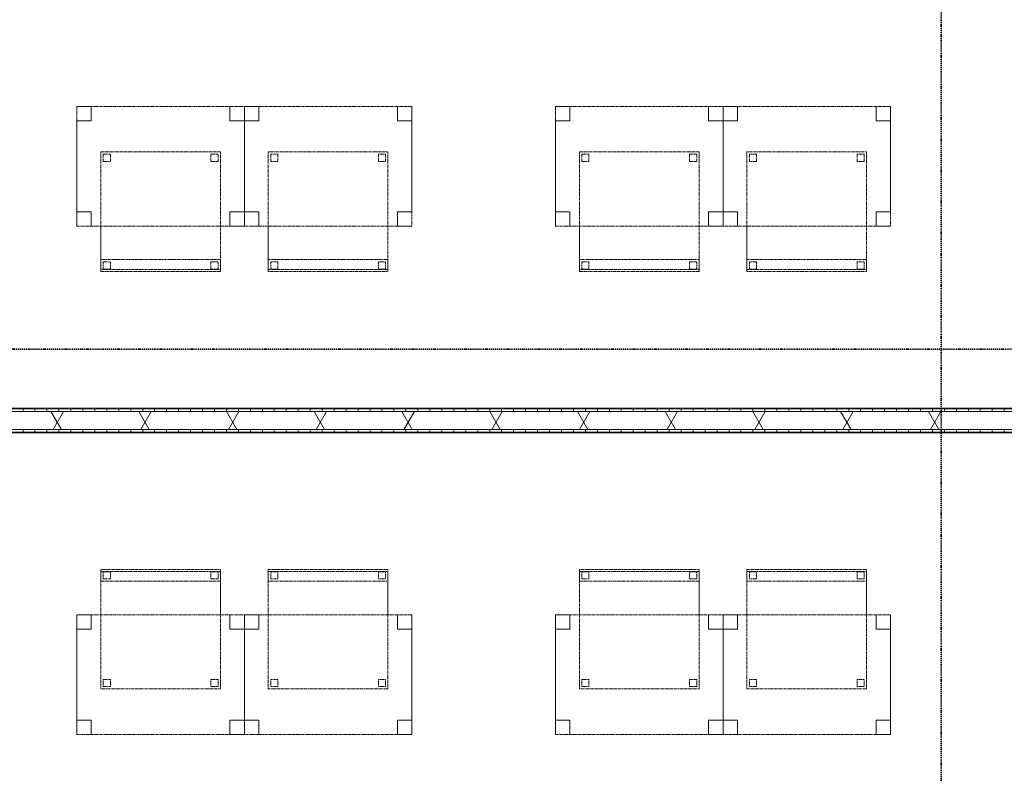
# Model space of a CAD drawing. Header units: millimetres. Extents: x -80560 to 110805, y -11020 to 52719.
# Tile 60 of 182: x 40686 to 44800, y 27425 to 30575. Entities that reach past the tile are written whole.
import ezdxf

# ---------------------------------------------------------------- set-up
doc = ezdxf.new("R2010")
doc.units = ezdxf.units.MM
doc.linetypes.add('DASHDOT2', pattern=[8, 4, -2, 0, -2])
doc.linetypes.add('DASHED2', pattern=[6, 4, -2])
for name, color, linetype, lineweight in [('A-WALL', 113, 'Continuous', 35), ('A-WALL-PATT', 111, 'Continuous', 35), ('G-ANNO-SYMB', 111, 'Continuous', 9), ('I-FURN', 30, 'Continuous', 18), ('I-WALL', 2, 'Continuous', 18)]:
    doc.layers.add(name, color=color, linetype=linetype, lineweight=lineweight)
pattern_1 = [(90, (41600.07, 28850), (-50, 2e-13), [])]

# ---------------------------------------------------------------- blocks, each defined once
blk = doc.blocks.new('82_tafel1 - tafel 500x700 2-30673039-DO_02 tweede verdieping')
at = {"layer": 'I-FURN', "linetype": 'DASHED2'}
for p, q in [((350, 250), (-350, 250)), ((-350, 250), (-350, -250)), ((350, 250), (-350, 250)), ((-350, 250), (-350, -250)), ((-350, 250), (-350, 190)), ((-290, 250), (-350, 250)), ((-290, 190), (-290, 250)), ((-290, 250), (290, 250)), ((-290, 250), (-290, 190)), ((290, 250), (290, 190)), ((290, 190), (290, 250)), ((350, 250), (290, 250)), ((350, -250), (350, 250)), ((350, -250), (350, 250)), ((350, 190), (350, 250)), ((-350, -190), (-350, 190)), ((-350, 190), (-290, 190)), ((-290, 190), (-350, 190)), ((290, 190), (350, 190)), ((350, 190), (290, 190)), ((350, 190), (350, -190)), ((-290, -190), (-350, -190)), ((-350, -190), (-290, -190)), ((-350, -190), (-350, -250)), ((-290, -250), (-290, -190)), ((-290, -190), (-290, -250)), ((350, -190), (290, -190)), ((290, -190), (290, -250)), ((290, -250), (290, -190)), ((290, -190), (350, -190)), ((350, -250), (350, -190)), ((-350, -250), (350, -250)), ((-350, -250), (350, -250)), ((-350, -250), (-290, -250)), ((290, -250), (-290, -250)), ((290, -250), (350, -250))]:
    blk.add_line(p, q, dxfattribs=at)
blk = doc.blocks.new('82_zitmeubel - stoel 500x500-V11-DO_02 tweede verdieping')
at = {"layer": 'I-FURN', "linetype": 'DASHED2'}
for p, q in [((-192.1, -73), (-192.1, 237)), ((-192.1, 237), (-192.1, -73)), ((-192.1, 237), (307.9, 237)), ((-192.1, 237), (307.9, 237)), ((-182.1, 226), (-182.1, 198)), ((-182.1, 198), (-182.1, 226)), ((-153.1, 227), (-181.1, 227)), ((-181.1, 227), (-153.1, 227)), ((-152.1, 198), (-152.1, 226)), ((-152.1, 226), (-152.1, 198)), ((267.9, 226), (267.9, 198)), ((267.9, 198), (267.9, 226)), ((296.9, 227), (268.9, 227)), ((268.9, 227), (296.9, 227)), ((297.9, 198), (297.9, 226)), ((297.9, 226), (297.9, 198)), ((307.9, 237), (307.9, -73)), ((307.9, -73), (307.9, 237)), ((-181.1, 197), (-153.1, 197)), ((-153.1, 197), (-181.1, 197)), ((268.9, 197), (296.9, 197)), ((296.9, 197), (268.9, 197)), ((-192.1, -213), (-192.1, -73)), ((-192.1, -73), (-192.1, -263)), ((307.9, -73), (307.9, -213)), ((307.9, -263), (307.9, -73)), ((-192.1, -254.1), (-192.1, -213)), ((307.9, -213), (-192.1, -213)), ((-182.1, -224), (-182.1, -252)), ((-182.1, -252), (-182.1, -224)), ((-153.1, -223), (-181.1, -223)), ((-181.1, -223), (-153.1, -223)), ((-152.1, -252), (-152.1, -224)), ((-152.1, -224), (-152.1, -252)), ((267.9, -224), (267.9, -252)), ((267.9, -252), (267.9, -224)), ((296.9, -223), (268.9, -223)), ((268.9, -223), (296.9, -223)), ((297.9, -252), (297.9, -224)), ((297.9, -224), (297.9, -252)), ((307.9, -213), (307.9, -254.1)), ((-192.1, -263), (-192.1, -254.1)), ((307.9, -254.1), (-192.1, -254.1)), ((-192.1, -263), (307.9, -263)), ((-192.1, -263), (307.9, -263)), ((-181.1, -253), (-153.1, -253)), ((-153.1, -253), (-181.1, -253)), ((268.9, -253), (296.9, -253)), ((296.9, -253), (268.9, -253)), ((307.9, -254.1), (307.9, -263))]:
    blk.add_line(p, q, dxfattribs=at)
for centre, start, end in [((-181.1, 226), 90, 180), ((-181.1, 226), 90, 165), ((-181.1, 226), 165, 180), ((-153.1, 226), 15, 90), ((-153.1, 226), 360, 90), ((-153.1, 226), 360, 15), ((268.9, 226), 120, 180), ((268.9, 226), 135, 180), ((268.9, 226), 90, 135), ((268.9, 226), 90, 120), ((296.9, 226), 75, 90), ((296.9, 226), 75, 90), ((296.9, 226), 360, 75), ((296.9, 226), 60, 75), ((296.9, 226), 360, 60), ((-181.1, 198), 180, 270), ((-181.1, 198), 180, 210), ((-181.1, 198), 210, 255), ((-181.1, 198), 255, 270), ((-153.1, 198), 270, 0), ((-153.1, 198), 270, 300), ((-153.1, 198), 300, 330), ((-153.1, 198), 330, 0), ((268.9, 198), 180, 270), ((268.9, 198), 180, 195), ((268.9, 198), 195, 210), ((268.9, 198), 210, 240), ((268.9, 198), 240, 255), ((268.9, 198), 255, 270), ((296.9, 198), 270, 345), ((296.9, 198), 270, 300), ((296.9, 198), 300, 360), ((296.9, 198), 345, 360), ((-181.1, -224), 90, 180), ((-181.1, -224), 90, 180), ((-153.1, -224), 75, 90), ((-153.1, -224), 0, 90), ((-153.1, -224), 60, 75), ((-153.1, -224), 45, 60), ((-153.1, -224), 30, 45), ((-153.1, -224), 15, 30), ((-153.1, -224), 0, 15), ((268.9, -224), 90, 180), ((268.9, -224), 135, 180), ((268.9, -224), 120, 135), ((268.9, -224), 105, 120), ((268.9, -224), 90, 105), ((296.9, -224), 75, 90), ((296.9, -224), 0, 90), ((296.9, -224), 60, 75), ((296.9, -224), 0, 60), ((-181.1, -252), 180, 210), ((-181.1, -252), 180, 225), ((-181.1, -252), 210, 225), ((-181.1, -252), 225, 240), ((-181.1, -252), 225, 270), ((-181.1, -252), 240, 255), ((-181.1, -252), 255, 270), ((-153.1, -252), 270, 0), ((-153.1, -252), 270, 0), ((268.9, -252), 180, 270), ((268.9, -252), 180, 270), ((296.9, -252), 270, 0), ((296.9, -252), 270, 285), ((296.9, -252), 285, 0)]:
    blk.add_arc(centre, 1, start, end, dxfattribs=at)
blk = doc.blocks.new('82_zitmeubel - stoel 500x500-V12-DO_02 tweede verdieping')
at = {"layer": 'I-FURN', "linetype": 'DASHED2'}
for p, q in [((-192.1, -73), (-192.1, 237)), ((-192.1, 237), (-192.1, -73)), ((-192.1, 237), (307.9, 237)), ((-192.1, 237), (307.9, 237)), ((-182.1, 226), (-182.1, 198)), ((-182.1, 198), (-182.1, 226)), ((-153.1, 227), (-181.1, 227)), ((-181.1, 227), (-153.1, 227)), ((-152.1, 198), (-152.1, 226)), ((-152.1, 226), (-152.1, 198)), ((267.9, 226), (267.9, 198)), ((267.9, 198), (267.9, 226)), ((296.9, 227), (268.9, 227)), ((268.9, 227), (296.9, 227)), ((297.9, 198), (297.9, 226)), ((297.9, 226), (297.9, 198)), ((307.9, 237), (307.9, -73)), ((307.9, -73), (307.9, 237)), ((-181.1, 197), (-153.1, 197)), ((-153.1, 197), (-181.1, 197)), ((268.9, 197), (296.9, 197)), ((296.9, 197), (268.9, 197)), ((-192.1, -213), (-192.1, -73)), ((-192.1, -73), (-192.1, -263)), ((307.9, -73), (307.9, -213)), ((307.9, -263), (307.9, -73)), ((-192.1, -254.1), (-192.1, -213)), ((307.9, -213), (-192.1, -213)), ((-182.1, -224), (-182.1, -252)), ((-182.1, -252), (-182.1, -224)), ((-153.1, -223), (-181.1, -223)), ((-181.1, -223), (-153.1, -223)), ((-152.1, -252), (-152.1, -224)), ((-152.1, -224), (-152.1, -252)), ((267.9, -224), (267.9, -252)), ((267.9, -252), (267.9, -224)), ((296.9, -223), (268.9, -223)), ((268.9, -223), (296.9, -223)), ((297.9, -252), (297.9, -224)), ((297.9, -224), (297.9, -252)), ((307.9, -213), (307.9, -254.1)), ((-192.1, -263), (-192.1, -254.1)), ((307.9, -254.1), (-192.1, -254.1)), ((-192.1, -263), (307.9, -263)), ((-192.1, -263), (307.9, -263)), ((-181.1, -253), (-153.1, -253)), ((-153.1, -253), (-181.1, -253)), ((268.9, -253), (296.9, -253)), ((296.9, -253), (268.9, -253)), ((307.9, -254.1), (307.9, -263))]:
    blk.add_line(p, q, dxfattribs=at)
for centre, start, end in [((-181.1, 226), 90, 180), ((-181.1, 226), 135, 180), ((-181.1, 226), 90, 135), ((-153.1, 226), 360, 90), ((-153.1, 226), 360, 90), ((268.9, 226), 90, 180), ((268.9, 226), 90, 180), ((296.9, 226), 360, 90), ((296.9, 226), 360, 90), ((-181.1, 198), 180, 270), ((-181.1, 198), 180, 270), ((-153.1, 198), 270, 0), ((-153.1, 198), 270, 315), ((-153.1, 198), 315, 0), ((268.9, 198), 180, 270), ((268.9, 198), 180, 270), ((296.9, 198), 270, 360), ((296.9, 198), 270, 300), ((296.9, 198), 300, 345), ((296.9, 198), 345, 360), ((-181.1, -224), 90, 180), ((-181.1, -224), 150, 165), ((-181.1, -224), 165, 180), ((-181.1, -224), 135, 150), ((-181.1, -224), 90, 135), ((-153.1, -224), 0, 90), ((-153.1, -224), 0, 90), ((268.9, -224), 90, 180), ((268.9, -224), 90, 165), ((268.9, -224), 165, 180), ((296.9, -224), 60, 90), ((296.9, -224), 0, 90), ((296.9, -224), 45, 60), ((296.9, -224), 30, 45), ((296.9, -224), 15, 30), ((296.9, -224), 0, 15), ((-181.1, -252), 180, 195), ((-181.1, -252), 180, 270), ((-181.1, -252), 195, 210), ((-181.1, -252), 210, 270), ((-153.1, -252), 270, 0), ((-153.1, -252), 270, 285), ((-153.1, -252), 285, 300), ((-153.1, -252), 300, 315), ((-153.1, -252), 315, 330), ((-153.1, -252), 330, 345), ((-153.1, -252), 345, 0), ((268.9, -252), 180, 210), ((268.9, -252), 180, 195), ((268.9, -252), 195, 270), ((268.9, -252), 210, 225), ((268.9, -252), 225, 240), ((268.9, -252), 240, 255), ((268.9, -252), 255, 270), ((296.9, -252), 270, 0), ((296.9, -252), 270, 345), ((296.9, -252), 345, 0)]:
    blk.add_arc(centre, 1, start, end, dxfattribs=at)
blk = doc.blocks.new('82_zitmeubel - stoel 500x500-V13-DO_02 tweede verdieping')
at = {"layer": 'I-FURN', "linetype": 'DASHED2'}
for p, q in [((-192.1, -73), (-192.1, 237)), ((-192.1, 237), (-192.1, -73)), ((-192.1, 237), (307.9, 237)), ((-192.1, 237), (307.9, 237)), ((-182.1, 226), (-182.1, 198)), ((-182.1, 198), (-182.1, 226)), ((-153.1, 227), (-181.1, 227)), ((-181.1, 227), (-153.1, 227)), ((-152.1, 198), (-152.1, 226)), ((-152.1, 226), (-152.1, 198)), ((267.9, 226), (267.9, 198)), ((267.9, 198), (267.9, 226)), ((296.9, 227), (268.9, 227)), ((268.9, 227), (296.9, 227)), ((297.9, 198), (297.9, 226)), ((297.9, 226), (297.9, 198)), ((307.9, 237), (307.9, -73)), ((307.9, -73), (307.9, 237)), ((-181.1, 197), (-153.1, 197)), ((-153.1, 197), (-181.1, 197)), ((268.9, 197), (296.9, 197)), ((296.9, 197), (268.9, 197)), ((-192.1, -213), (-192.1, -73)), ((-192.1, -73), (-192.1, -263)), ((307.9, -73), (307.9, -213)), ((307.9, -263), (307.9, -73)), ((-192.1, -254.1), (-192.1, -213)), ((307.9, -213), (-192.1, -213)), ((-182.1, -224), (-182.1, -252)), ((-182.1, -252), (-182.1, -224)), ((-153.1, -223), (-181.1, -223)), ((-181.1, -223), (-153.1, -223)), ((-152.1, -252), (-152.1, -224)), ((-152.1, -224), (-152.1, -252)), ((267.9, -224), (267.9, -252)), ((267.9, -252), (267.9, -224)), ((296.9, -223), (268.9, -223)), ((268.9, -223), (296.9, -223)), ((297.9, -252), (297.9, -224)), ((297.9, -224), (297.9, -252)), ((307.9, -213), (307.9, -254.1)), ((-192.1, -263), (-192.1, -254.1)), ((307.9, -254.1), (-192.1, -254.1)), ((-192.1, -263), (307.9, -263)), ((-192.1, -263), (307.9, -263)), ((-181.1, -253), (-153.1, -253)), ((-153.1, -253), (-181.1, -253)), ((268.9, -253), (296.9, -253)), ((296.9, -253), (268.9, -253)), ((307.9, -254.1), (307.9, -263))]:
    blk.add_line(p, q, dxfattribs=at)
for centre, start, end in [((-181.1, 226), 90, 180), ((-181.1, 226), 90, 180), ((-153.1, 226), 360, 90), ((-153.1, 226), 360, 90), ((268.9, 226), 105, 180), ((268.9, 226), 90, 180), ((268.9, 226), 90, 105), ((296.9, 226), 75, 90), ((296.9, 226), 360, 90), ((296.9, 226), 360, 75), ((-181.1, 198), 180, 270), ((-181.1, 198), 180, 270), ((-153.1, 198), 270, 0), ((-153.1, 198), 270, 0), ((268.9, 198), 180, 270), ((268.9, 198), 180, 270), ((296.9, 198), 270, 360), ((296.9, 198), 270, 360), ((-181.1, -224), 90, 180), ((-181.1, -224), 90, 180), ((-153.1, -224), 60, 90), ((-153.1, -224), 0, 90), ((-153.1, -224), 45, 60), ((-153.1, -224), 30, 45), ((-153.1, -224), 15, 30), ((-153.1, -224), 0, 15), ((268.9, -224), 90, 180), ((268.9, -224), 135, 180), ((268.9, -224), 120, 135), ((268.9, -224), 105, 120), ((268.9, -224), 90, 105), ((296.9, -224), 75, 90), ((296.9, -224), 0, 90), ((296.9, -224), 60, 75), ((296.9, -224), 0, 60), ((-181.1, -252), 180, 195), ((-181.1, -252), 180, 270), ((-181.1, -252), 195, 210), ((-181.1, -252), 210, 225), ((-181.1, -252), 225, 240), ((-181.1, -252), 240, 255), ((-181.1, -252), 255, 270), ((-153.1, -252), 270, 0), ((-153.1, -252), 270, 345), ((-153.1, -252), 345, 0), ((268.9, -252), 180, 270), ((268.9, -252), 180, 270), ((296.9, -252), 270, 0), ((296.9, -252), 270, 285), ((296.9, -252), 285, 0)]:
    blk.add_arc(centre, 1, start, end, dxfattribs=at)
blk = doc.blocks.new('82_zitmeubel - stoel 500x500-V14-DO_02 tweede verdieping')
at = {"layer": 'I-FURN', "linetype": 'DASHED2'}
for p, q in [((-192.1, -73), (-192.1, 237)), ((-192.1, 237), (-192.1, -73)), ((-192.1, 237), (307.9, 237)), ((-192.1, 237), (307.9, 237)), ((-182.1, 226), (-182.1, 198)), ((-182.1, 198), (-182.1, 226)), ((-153.1, 227), (-181.1, 227)), ((-181.1, 227), (-153.1, 227)), ((-152.1, 198), (-152.1, 226)), ((-152.1, 226), (-152.1, 198)), ((267.9, 226), (267.9, 198)), ((267.9, 198), (267.9, 226)), ((296.9, 227), (268.9, 227)), ((268.9, 227), (296.9, 227)), ((297.9, 198), (297.9, 226)), ((297.9, 226), (297.9, 198)), ((307.9, 237), (307.9, -73)), ((307.9, -73), (307.9, 237)), ((-181.1, 197), (-153.1, 197)), ((-153.1, 197), (-181.1, 197)), ((268.9, 197), (296.9, 197)), ((296.9, 197), (268.9, 197)), ((-192.1, -213), (-192.1, -73)), ((-192.1, -73), (-192.1, -263)), ((307.9, -73), (307.9, -213)), ((307.9, -263), (307.9, -73)), ((-192.1, -254.1), (-192.1, -213)), ((307.9, -213), (-192.1, -213)), ((-182.1, -224), (-182.1, -252)), ((-182.1, -252), (-182.1, -224)), ((-153.1, -223), (-181.1, -223)), ((-181.1, -223), (-153.1, -223)), ((-152.1, -252), (-152.1, -224)), ((-152.1, -224), (-152.1, -252)), ((267.9, -224), (267.9, -252)), ((267.9, -252), (267.9, -224)), ((296.9, -223), (268.9, -223)), ((268.9, -223), (296.9, -223)), ((297.9, -252), (297.9, -224)), ((297.9, -224), (297.9, -252)), ((307.9, -213), (307.9, -254.1)), ((-192.1, -263), (-192.1, -254.1)), ((307.9, -254.1), (-192.1, -254.1)), ((-192.1, -263), (307.9, -263)), ((-192.1, -263), (307.9, -263)), ((-181.1, -253), (-153.1, -253)), ((-153.1, -253), (-181.1, -253)), ((268.9, -253), (296.9, -253)), ((296.9, -253), (268.9, -253)), ((307.9, -254.1), (307.9, -263))]:
    blk.add_line(p, q, dxfattribs=at)
for centre, start, end in [((-181.1, 226), 90, 180), ((-181.1, 226), 90, 180), ((-153.1, 226), 360, 90), ((-153.1, 226), 360, 90), ((268.9, 226), 90, 180), ((268.9, 226), 90, 180), ((296.9, 226), 60, 90), ((296.9, 226), 360, 90), ((296.9, 226), 360, 60), ((-181.1, 198), 180, 270), ((-181.1, 198), 180, 270), ((-153.1, 198), 270, 0), ((-153.1, 198), 270, 0), ((268.9, 198), 180, 270), ((268.9, 198), 180, 270), ((296.9, 198), 270, 360), ((296.9, 198), 270, 360), ((-181.1, -224), 105, 180), ((-181.1, -224), 90, 180), ((-181.1, -224), 90, 105), ((-153.1, -224), 75, 90), ((-153.1, -224), 0, 90), ((-153.1, -224), 60, 75), ((-153.1, -224), 45, 60), ((-153.1, -224), 30, 45), ((-153.1, -224), 0, 30), ((268.9, -224), 90, 180), ((268.9, -224), 150, 165), ((268.9, -224), 165, 180), ((268.9, -224), 135, 150), ((268.9, -224), 120, 135), ((268.9, -224), 105, 120), ((268.9, -224), 90, 105), ((296.9, -224), 0, 90), ((296.9, -224), 0, 90), ((-181.1, -252), 180, 240), ((-181.1, -252), 180, 270), ((-181.1, -252), 240, 255), ((-181.1, -252), 255, 270), ((-153.1, -252), 270, 0), ((-153.1, -252), 270, 0), ((268.9, -252), 180, 270), ((268.9, -252), 180, 270), ((296.9, -252), 270, 0), ((296.9, -252), 270, 285), ((296.9, -252), 285, 300), ((296.9, -252), 300, 315), ((296.9, -252), 315, 0)]:
    blk.add_arc(centre, 1, start, end, dxfattribs=at)
blk = doc.blocks.new('82_tafel1 - tafel 500x700 2-30664860-DO_02 tweede verdieping')
at = {"layer": 'I-FURN', "linetype": 'DASHED2'}
for p, q in [((-350, -250), (-350, 250)), ((-350, 250), (350, 250)), ((350, 250), (-350, 250)), ((-350, 250), (-350, -250)), ((-350, 250), (-350, 190)), ((-290, 250), (-350, 250)), ((-290, 190), (-290, 250)), ((-290, 250), (290, 250)), ((-290, 250), (-290, 190)), ((290, 250), (290, 190)), ((290, 190), (290, 250)), ((350, 250), (290, 250)), ((350, 250), (350, -250)), ((350, -250), (350, 250)), ((350, 190), (350, 250)), ((-350, -190), (-350, 190)), ((-350, 190), (-290, 190)), ((-290, 190), (-350, 190)), ((290, 190), (350, 190)), ((350, 190), (290, 190)), ((350, 190), (350, -190)), ((-290, -190), (-350, -190)), ((-350, -190), (-290, -190)), ((-350, -190), (-350, -250)), ((-290, -250), (-290, -190)), ((-290, -190), (-290, -250)), ((350, -190), (290, -190)), ((290, -190), (290, -250)), ((290, -250), (290, -190)), ((290, -190), (350, -190)), ((350, -250), (350, -190)), ((350, -250), (-350, -250)), ((-350, -250), (350, -250)), ((-350, -250), (-290, -250)), ((290, -250), (-290, -250)), ((290, -250), (350, -250))]:
    blk.add_line(p, q, dxfattribs=at)
blk = doc.blocks.new('82_zitmeubel - stoel 500x500-V41-DO_02 tweede verdieping')
at = {"layer": 'I-FURN', "linetype": 'DASHED2'}
for p, q in [((-192.1, 263), (-192.1, 73)), ((-192.1, 254.1), (-192.1, 263)), ((307.9, 263), (-192.1, 263)), ((307.9, 263), (-192.1, 263)), ((-192.1, 213), (-192.1, 254.1)), ((-192.1, 254.1), (307.9, 254.1)), ((-182.1, 252), (-182.1, 224)), ((-182.1, 224), (-182.1, 252)), ((-153.1, 253), (-181.1, 253)), ((-181.1, 253), (-153.1, 253)), ((-152.1, 224), (-152.1, 252)), ((-152.1, 252), (-152.1, 224)), ((267.9, 252), (267.9, 224)), ((267.9, 224), (267.9, 252)), ((296.9, 253), (268.9, 253)), ((268.9, 253), (296.9, 253)), ((297.9, 224), (297.9, 252)), ((297.9, 252), (297.9, 224)), ((307.9, 73), (307.9, 263)), ((307.9, 263), (307.9, 254.1)), ((307.9, 254.1), (307.9, 213)), ((-192.1, 73), (-192.1, 213)), ((-192.1, 213), (307.9, 213)), ((-181.1, 223), (-153.1, 223)), ((-153.1, 223), (-181.1, 223)), ((268.9, 223), (296.9, 223)), ((296.9, 223), (268.9, 223)), ((307.9, 213), (307.9, 73)), ((-192.1, 73), (-192.1, -237)), ((-192.1, -237), (-192.1, 73)), ((307.9, -237), (307.9, 73)), ((307.9, 73), (307.9, -237)), ((-182.1, -198), (-182.1, -226)), ((-182.1, -226), (-182.1, -198)), ((-153.1, -197), (-181.1, -197)), ((-181.1, -197), (-153.1, -197)), ((-152.1, -226), (-152.1, -198)), ((-152.1, -198), (-152.1, -226)), ((267.9, -198), (267.9, -226)), ((267.9, -226), (267.9, -198)), ((296.9, -197), (268.9, -197)), ((268.9, -197), (296.9, -197)), ((297.9, -226), (297.9, -198)), ((297.9, -198), (297.9, -226)), ((307.9, -237), (-192.1, -237)), ((307.9, -237), (-192.1, -237)), ((-181.1, -227), (-153.1, -227)), ((-153.1, -227), (-181.1, -227)), ((268.9, -227), (296.9, -227)), ((296.9, -227), (268.9, -227))]:
    blk.add_line(p, q, dxfattribs=at)
for centre, start, end in [((-181.1, 252), 90, 180), ((-181.1, 252), 120, 180), ((-181.1, 252), 90, 120), ((-153.1, 252), 0, 90), ((-153.1, 252), 0, 90), ((268.9, 252), 90, 180), ((268.9, 252), 90, 180), ((296.9, 252), 0, 90), ((296.9, 252), 0, 90), ((-181.1, 224), 180, 270), ((-181.1, 224), 180, 270), ((-153.1, 224), 270, 0), ((-153.1, 224), 270, 0), ((268.9, 224), 180, 270), ((268.9, 224), 180, 270), ((296.9, 224), 270, 0), ((296.9, 224), 270, 0), ((-181.1, -198), 90, 180), ((-181.1, -198), 90, 180), ((-153.1, -198), 45, 90), ((-153.1, -198), 0, 90), ((-153.1, -198), 0, 45), ((268.9, -198), 90, 180), ((268.9, -198), 90, 180), ((296.9, -198), 0, 90), ((296.9, -198), 0, 90), ((-181.1, -226), 180, 270), ((-181.1, -226), 180, 270), ((-153.1, -226), 270, 0), ((-153.1, -226), 270, 0), ((268.9, -226), 180, 270), ((268.9, -226), 180, 270), ((296.9, -226), 270, 0), ((296.9, -226), 270, 0)]:
    blk.add_arc(centre, 1, start, end, dxfattribs=at)
blk = doc.blocks.new('82_zitmeubel - stoel 500x500-V42-DO_02 tweede verdieping')
at = {"layer": 'I-FURN', "linetype": 'DASHED2'}
for p, q in [((-192.1, 263), (-192.1, 73)), ((-192.1, 254.1), (-192.1, 263)), ((307.9, 263), (-192.1, 263)), ((307.9, 263), (-192.1, 263)), ((-192.1, 213), (-192.1, 254.1)), ((-192.1, 254.1), (307.9, 254.1)), ((-182.1, 252), (-182.1, 224)), ((-182.1, 224), (-182.1, 252)), ((-153.1, 253), (-181.1, 253)), ((-181.1, 253), (-153.1, 253)), ((-152.1, 224), (-152.1, 252)), ((-152.1, 252), (-152.1, 224)), ((267.9, 252), (267.9, 224)), ((267.9, 224), (267.9, 252)), ((296.9, 253), (268.9, 253)), ((268.9, 253), (296.9, 253)), ((297.9, 224), (297.9, 252)), ((297.9, 252), (297.9, 224)), ((307.9, 73), (307.9, 263)), ((307.9, 263), (307.9, 254.1)), ((307.9, 254.1), (307.9, 213)), ((-192.1, 73), (-192.1, 213)), ((-192.1, 213), (307.9, 213)), ((-181.1, 223), (-153.1, 223)), ((-153.1, 223), (-181.1, 223)), ((268.9, 223), (296.9, 223)), ((296.9, 223), (268.9, 223)), ((307.9, 213), (307.9, 73)), ((-192.1, 73), (-192.1, -237)), ((-192.1, -237), (-192.1, 73)), ((307.9, -237), (307.9, 73)), ((307.9, 73), (307.9, -237)), ((-182.1, -198), (-182.1, -226)), ((-182.1, -226), (-182.1, -198)), ((-153.1, -197), (-181.1, -197)), ((-181.1, -197), (-153.1, -197)), ((-152.1, -226), (-152.1, -198)), ((-152.1, -198), (-152.1, -226)), ((267.9, -198), (267.9, -226)), ((267.9, -226), (267.9, -198)), ((296.9, -197), (268.9, -197)), ((268.9, -197), (296.9, -197)), ((297.9, -226), (297.9, -198)), ((297.9, -198), (297.9, -226)), ((307.9, -237), (-192.1, -237)), ((307.9, -237), (-192.1, -237)), ((-181.1, -227), (-153.1, -227)), ((-153.1, -227), (-181.1, -227)), ((268.9, -227), (296.9, -227)), ((296.9, -227), (268.9, -227))]:
    blk.add_line(p, q, dxfattribs=at)
for centre, start, end in [((-181.1, 252), 90, 180), ((-181.1, 252), 90, 180), ((-153.1, 252), 0, 90), ((-153.1, 252), 0, 90), ((268.9, 252), 90, 180), ((268.9, 252), 90, 180), ((296.9, 252), 0, 90), ((296.9, 252), 0, 90), ((-181.1, 224), 180, 270), ((-181.1, 224), 180, 270), ((-153.1, 224), 270, 0), ((-153.1, 224), 270, 0), ((268.9, 224), 180, 270), ((268.9, 224), 180, 240), ((268.9, 224), 240, 270), ((296.9, 224), 270, 0), ((296.9, 224), 270, 0), ((-181.1, -198), 90, 180), ((-181.1, -198), 90, 180), ((-153.1, -198), 0, 90), ((-153.1, -198), 0, 90), ((268.9, -198), 90, 180), ((268.9, -198), 90, 180), ((296.9, -198), 0, 90), ((296.9, -198), 0, 90), ((-181.1, -226), 180, 270), ((-181.1, -226), 180, 270), ((-153.1, -226), 270, 0), ((-153.1, -226), 270, 0), ((268.9, -226), 180, 270), ((268.9, -226), 180, 270), ((296.9, -226), 270, 0), ((296.9, -226), 270, 285), ((296.9, -226), 285, 0)]:
    blk.add_arc(centre, 1, start, end, dxfattribs=at)
blk = doc.blocks.new('82_zitmeubel - stoel 500x500-V43-DO_02 tweede verdieping')
at = {"layer": 'I-FURN', "linetype": 'DASHED2'}
for p, q in [((-192.1, 263), (-192.1, 73)), ((-192.1, 254.1), (-192.1, 263)), ((307.9, 263), (-192.1, 263)), ((307.9, 263), (-192.1, 263)), ((-192.1, 213), (-192.1, 254.1)), ((-192.1, 254.1), (307.9, 254.1)), ((-182.1, 252), (-182.1, 224)), ((-182.1, 224), (-182.1, 252)), ((-153.1, 253), (-181.1, 253)), ((-181.1, 253), (-153.1, 253)), ((-152.1, 224), (-152.1, 252)), ((-152.1, 252), (-152.1, 224)), ((267.9, 252), (267.9, 224)), ((267.9, 224), (267.9, 252)), ((296.9, 253), (268.9, 253)), ((268.9, 253), (296.9, 253)), ((297.9, 224), (297.9, 252)), ((297.9, 252), (297.9, 224)), ((307.9, 73), (307.9, 263)), ((307.9, 263), (307.9, 254.1)), ((307.9, 254.1), (307.9, 213)), ((-192.1, 73), (-192.1, 213)), ((-192.1, 213), (307.9, 213)), ((-181.1, 223), (-153.1, 223)), ((-153.1, 223), (-181.1, 223)), ((268.9, 223), (296.9, 223)), ((296.9, 223), (268.9, 223)), ((307.9, 213), (307.9, 73)), ((-192.1, 73), (-192.1, -237)), ((-192.1, -237), (-192.1, 73)), ((307.9, -237), (307.9, 73)), ((307.9, 73), (307.9, -237)), ((-182.1, -198), (-182.1, -226)), ((-182.1, -226), (-182.1, -198)), ((-153.1, -197), (-181.1, -197)), ((-181.1, -197), (-153.1, -197)), ((-152.1, -226), (-152.1, -198)), ((-152.1, -198), (-152.1, -226)), ((267.9, -198), (267.9, -226)), ((267.9, -226), (267.9, -198)), ((296.9, -197), (268.9, -197)), ((268.9, -197), (296.9, -197)), ((297.9, -226), (297.9, -198)), ((297.9, -198), (297.9, -226)), ((307.9, -237), (-192.1, -237)), ((307.9, -237), (-192.1, -237)), ((-181.1, -227), (-153.1, -227)), ((-153.1, -227), (-181.1, -227)), ((268.9, -227), (296.9, -227)), ((296.9, -227), (268.9, -227))]:
    blk.add_line(p, q, dxfattribs=at)
for centre, start, end in [((-181.1, 252), 90, 180), ((-181.1, 252), 135, 180), ((-181.1, 252), 90, 135), ((-153.1, 252), 0, 90), ((-153.1, 252), 0, 90), ((268.9, 252), 90, 180), ((268.9, 252), 90, 180), ((296.9, 252), 75, 90), ((296.9, 252), 0, 90), ((296.9, 252), 60, 75), ((296.9, 252), 45, 60), ((296.9, 252), 30, 45), ((296.9, 252), 15, 30), ((296.9, 252), 0, 15), ((-181.1, 224), 180, 270), ((-181.1, 224), 180, 270), ((-153.1, 224), 270, 0), ((-153.1, 224), 270, 315), ((-153.1, 224), 315, 0), ((268.9, 224), 180, 270), ((268.9, 224), 180, 270), ((296.9, 224), 270, 0), ((296.9, 224), 270, 0), ((-181.1, -198), 90, 180), ((-181.1, -198), 90, 180), ((-153.1, -198), 0, 90), ((-153.1, -198), 0, 90), ((268.9, -198), 90, 180), ((268.9, -198), 90, 180), ((296.9, -198), 0, 90), ((296.9, -198), 0, 90), ((-181.1, -226), 180, 270), ((-181.1, -226), 180, 270), ((-153.1, -226), 270, 0), ((-153.1, -226), 270, 0), ((268.9, -226), 180, 270), ((268.9, -226), 180, 270), ((296.9, -226), 270, 0), ((296.9, -226), 270, 0)]:
    blk.add_arc(centre, 1, start, end, dxfattribs=at)
blk = doc.blocks.new('82_zitmeubel - stoel 500x500-V44-DO_02 tweede verdieping')
at = {"layer": 'I-FURN', "linetype": 'DASHED2'}
for p, q in [((-192.1, 263), (-192.1, 73)), ((-192.1, 254.1), (-192.1, 263)), ((307.9, 263), (-192.1, 263)), ((307.9, 263), (-192.1, 263)), ((-192.1, 213), (-192.1, 254.1)), ((-192.1, 254.1), (307.9, 254.1)), ((-182.1, 252), (-182.1, 224)), ((-182.1, 224), (-182.1, 252)), ((-153.1, 253), (-181.1, 253)), ((-181.1, 253), (-153.1, 253)), ((-152.1, 224), (-152.1, 252)), ((-152.1, 252), (-152.1, 224)), ((267.9, 252), (267.9, 224)), ((267.9, 224), (267.9, 252)), ((296.9, 253), (268.9, 253)), ((268.9, 253), (296.9, 253)), ((297.9, 224), (297.9, 252)), ((297.9, 252), (297.9, 224)), ((307.9, 73), (307.9, 263)), ((307.9, 263), (307.9, 254.1)), ((307.9, 254.1), (307.9, 213)), ((-192.1, 73), (-192.1, 213)), ((-192.1, 213), (307.9, 213)), ((-181.1, 223), (-153.1, 223)), ((-153.1, 223), (-181.1, 223)), ((268.9, 223), (296.9, 223)), ((296.9, 223), (268.9, 223)), ((307.9, 213), (307.9, 73)), ((-192.1, 73), (-192.1, -237)), ((-192.1, -237), (-192.1, 73)), ((307.9, -237), (307.9, 73)), ((307.9, 73), (307.9, -237)), ((-182.1, -198), (-182.1, -226)), ((-182.1, -226), (-182.1, -198)), ((-153.1, -197), (-181.1, -197)), ((-181.1, -197), (-153.1, -197)), ((-152.1, -226), (-152.1, -198)), ((-152.1, -198), (-152.1, -226)), ((267.9, -198), (267.9, -226)), ((267.9, -226), (267.9, -198)), ((296.9, -197), (268.9, -197)), ((268.9, -197), (296.9, -197)), ((297.9, -226), (297.9, -198)), ((297.9, -198), (297.9, -226)), ((307.9, -237), (-192.1, -237)), ((307.9, -237), (-192.1, -237)), ((-181.1, -227), (-153.1, -227)), ((-153.1, -227), (-181.1, -227)), ((268.9, -227), (296.9, -227)), ((296.9, -227), (268.9, -227))]:
    blk.add_line(p, q, dxfattribs=at)
for centre, start, end in [((-181.1, 252), 90, 180), ((-181.1, 252), 105, 180), ((-181.1, 252), 90, 105), ((-153.1, 252), 0, 90), ((-153.1, 252), 0, 90), ((268.9, 252), 90, 180), ((268.9, 252), 90, 180), ((296.9, 252), 0, 90), ((296.9, 252), 0, 90), ((-181.1, 224), 180, 270), ((-181.1, 224), 180, 270), ((-153.1, 224), 270, 0), ((-153.1, 224), 270, 0), ((268.9, 224), 180, 270), ((268.9, 224), 180, 270), ((296.9, 224), 270, 0), ((296.9, 224), 270, 0), ((-181.1, -198), 90, 180), ((-181.1, -198), 90, 180), ((-153.1, -198), 60, 90), ((-153.1, -198), 0, 90), ((-153.1, -198), 0, 60), ((268.9, -198), 90, 180), ((268.9, -198), 90, 180), ((296.9, -198), 0, 90), ((296.9, -198), 0, 90), ((-181.1, -226), 180, 270), ((-181.1, -226), 180, 270), ((-153.1, -226), 270, 0), ((-153.1, -226), 270, 0), ((268.9, -226), 180, 270), ((268.9, -226), 180, 270), ((296.9, -226), 270, 0), ((296.9, -226), 270, 0)]:
    blk.add_arc(centre, 1, start, end, dxfattribs=at)

msp = doc.modelspace()

# ---------------------------------------------------------------- hatches: boundary and pattern name
at = {"layer": 'A-WALL-PATT', "lineweight": 18}
h = msp.add_hatch(dxfattribs=at)
h.set_pattern_fill('FP_40', color=256, angle=90, style=0, pattern_type=2)
h.set_pattern_definition(pattern_1)
h.paths.add_polyline_path([(47144.8, 28937.5), (47144.8, 28950), (36055.3, 28950), (36055.3, 28937.5), (46581.3, 28937.5)], flags=0)
h = msp.add_hatch(dxfattribs=at)
h.set_pattern_fill('FP_2', color=256, style=0, pattern_type=2)
h.set_pattern_definition([(60, (24894.82, 0), (-274.963, 158.75), []), (120, (24894.82, 0), (-274.963, -158.75), [])])
h.paths.add_polyline_path([(47157.3, 28862.5), (47157.3, 28937.5), (36055.3, 28937.5), (36055.3, 28862.5), (47144.8, 28862.5)], flags=0)
h = msp.add_hatch(dxfattribs=at)
h.set_pattern_fill('FP_40', color=256, angle=90, style=0, pattern_type=2)
h.set_pattern_definition(pattern_1)
h.paths.add_polyline_path([(47144.8, 28850), (47144.8, 28862.5), (36055.3, 28862.5), (36055.3, 28850), (46581.3, 28850)], flags=0)

# ---------------------------------------------------------------- linework, layer by layer
at = {"layer": 'A-WALL', "lineweight": 18}
for p, q in [((36055.3, 28937.5), (47157.3, 28937.5)), ((36055.3, 28862.5), (47157.3, 28862.5))]:
    msp.add_line(p, q, dxfattribs=at)
at = {"layer": 'G-ANNO-SYMB', "linetype": 'DASHDOT2', "lineweight": 35}
for p, q in [((44537, 38972), (44537, 9115.8)), ((34037.3, 29198), (90414.6, 29198))]:
    msp.add_line(p, q, dxfattribs=at)
at = {"layer": 'I-WALL', "lineweight": 35}
for p, q in [((47144.8, 28950), (36055.3, 28950)), ((36055.3, 28850), (47144.8, 28850))]:
    msp.add_line(p, q, dxfattribs=at)

# ---------------------------------------------------------------- block references
at = {"layer": 'I-FURN', "linetype": 'DASHED2'}
for name, p in [('82_tafel1 - tafel 500x700 2-30673039-DO_02 tweede verdieping', (41275, 29962.5)), ('82_tafel1 - tafel 500x700 2-30673039-DO_02 tweede verdieping', (41975, 29962.5)), ('82_tafel1 - tafel 500x700 2-30673039-DO_02 tweede verdieping', (43275, 29962.5)), ('82_tafel1 - tafel 500x700 2-30673039-DO_02 tweede verdieping', (43975, 29962.5)), ('82_zitmeubel - stoel 500x500-V11-DO_02 tweede verdieping', (41217.1, 29785.5)), ('82_zitmeubel - stoel 500x500-V12-DO_02 tweede verdieping', (41917.1, 29785.5)), ('82_zitmeubel - stoel 500x500-V13-DO_02 tweede verdieping', (43217.1, 29785.5)), ('82_zitmeubel - stoel 500x500-V14-DO_02 tweede verdieping', (43917.1, 29785.5)), ('82_zitmeubel - stoel 500x500-V41-DO_02 tweede verdieping', (41217.1, 28014.5)), ('82_zitmeubel - stoel 500x500-V42-DO_02 tweede verdieping', (41917.1, 28014.5)), ('82_zitmeubel - stoel 500x500-V43-DO_02 tweede verdieping', (43217.1, 28014.5)), ('82_zitmeubel - stoel 500x500-V44-DO_02 tweede verdieping', (43917.1, 28014.5)), ('82_tafel1 - tafel 500x700 2-30664860-DO_02 tweede verdieping', (41275, 27837.5)), ('82_tafel1 - tafel 500x700 2-30664860-DO_02 tweede verdieping', (41975, 27837.5)), ('82_tafel1 - tafel 500x700 2-30664860-DO_02 tweede verdieping', (43275, 27837.5)), ('82_tafel1 - tafel 500x700 2-30664860-DO_02 tweede verdieping', (43975, 27837.5))]:
    msp.add_blockref(name, p, dxfattribs=at)

doc.saveas('drawing.dxf')
